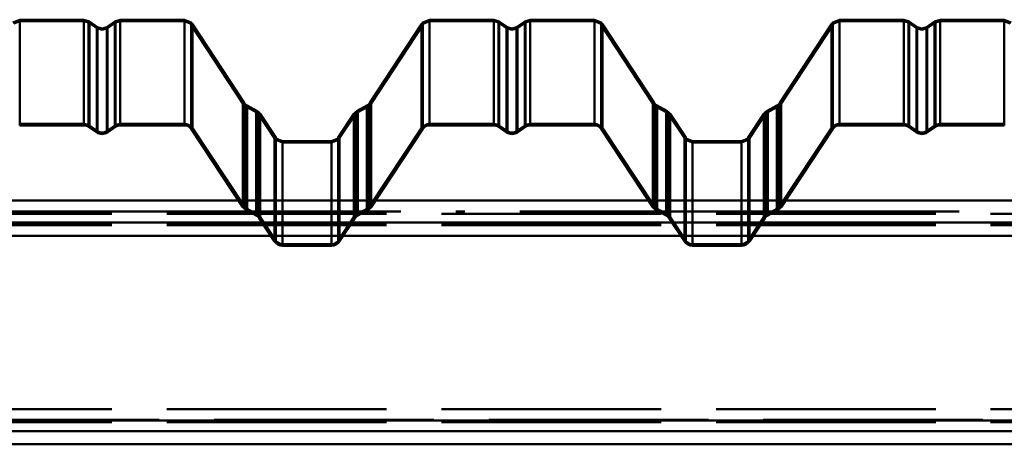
# Paper-space layout 'Layout1' of a CAD drawing. Extents: x -2 to 1033, y -36 to 596.
# Tile 92 of 256: x 192 to 205, y 501 to 507. Entities that reach past the tile are written whole.
import ezdxf

# ---------------------------------------------------------------- set-up
doc = ezdxf.new("R2010")
doc.units = 0
doc.linetypes.add('ACAD_ISO02W100', pattern=[15, 12, -3])
doc.linetypes.add('ACAD_ISO04W100', pattern=[30.5, 24, -3, 0.5, -3])
doc.layers.add('SS_PLECHY', color=7, linetype='CONTINUOUS', lineweight=50, true_color=0xb47846)
doc.layers.add('SS_VAZNICE', color=123, linetype='CONTINUOUS', lineweight=50)

psp = doc.layouts.get("Layout1")

# ---------------------------------------------------------------- linework, layer by layer
at = {"layer": 'SS_PLECHY', "color": 5, "linetype": 'Continuous', "ltscale": 0.25}
for p, q in [((191.67, 507.0036), (191.5781, 506.9653)), ((192.5479, 507.0036), (191.67, 507.0036)), ((191.67, 505.5812), (191.67, 507.0036)), ((192.6219, 506.9804), (192.5479, 507.0036)), ((192.5479, 505.5812), (192.5479, 507.0036)), ((192.7328, 506.9033), (192.6219, 506.9804)), ((192.6219, 505.5582), (192.6219, 506.9804)), ((192.9689, 506.9804), (192.858, 506.9033)), ((193.0429, 507.0036), (192.9689, 506.9804)), ((192.9689, 505.5582), (192.9689, 506.9804)), ((193.9208, 507.0036), (193.0429, 507.0036)), ((193.0429, 505.5812), (193.0429, 507.0036)), ((194.0128, 506.9653), (193.9208, 507.0036)), ((193.9208, 505.5812), (193.9208, 507.0036)), ((194.0293, 506.9449), (194.0128, 506.9653)), ((197.1761, 506.9653), (197.1595, 506.9449)), ((197.268, 507.0036), (197.1761, 506.9653)), ((198.1459, 507.0036), (197.268, 507.0036)), ((197.268, 505.5812), (197.268, 507.0036)), ((198.2199, 506.9804), (198.1459, 507.0036)), ((198.1459, 505.5812), (198.1459, 507.0036)), ((198.3308, 506.9033), (198.2199, 506.9804)), ((198.2199, 505.5582), (198.2199, 506.9804)), ((198.5669, 506.9804), (198.456, 506.9033)), ((198.6409, 507.0036), (198.5669, 506.9804)), ((198.5669, 505.5582), (198.5669, 506.9804)), ((199.5188, 507.0036), (198.6409, 507.0036)), ((198.6409, 505.5812), (198.6409, 507.0036)), ((199.6108, 506.9653), (199.5188, 507.0036)), ((199.5188, 505.5812), (199.5188, 507.0036)), ((199.6273, 506.9449), (199.6108, 506.9653)), ((202.7741, 506.9653), (202.7575, 506.9449)), ((202.866, 507.0036), (202.7741, 506.9653)), ((203.7439, 507.0036), (202.866, 507.0036)), ((202.866, 505.5812), (202.866, 507.0036)), ((203.8179, 506.9804), (203.7439, 507.0036)), ((203.7439, 505.5812), (203.7439, 507.0036)), ((203.9288, 506.9033), (203.8179, 506.9804)), ((203.8179, 505.5582), (203.8179, 506.9804)), ((204.1649, 506.9804), (204.054, 506.9033)), ((204.2389, 507.0036), (204.1649, 506.9804)), ((204.1649, 505.5582), (204.1649, 506.9804)), ((205.1168, 507.0036), (204.2389, 507.0036)), ((204.2389, 505.5812), (204.2389, 507.0036)), ((205.2088, 506.9653), (205.1168, 507.0036)), ((205.1168, 505.5812), (205.1168, 507.0036)), ((192.7954, 506.8836), (192.7328, 506.9033)), ((192.7328, 505.4818), (192.7328, 506.9033)), ((192.858, 506.9033), (192.7954, 506.8836)), ((192.858, 505.4818), (192.858, 506.9033)), ((194.7361, 505.8694), (194.0293, 506.9449)), ((194.0293, 505.5231), (194.0293, 506.9449)), ((197.1595, 506.9449), (196.4527, 505.8694)), ((197.1595, 505.5231), (197.1595, 506.9449)), ((198.3934, 506.8836), (198.3308, 506.9033)), ((198.3308, 505.4818), (198.3308, 506.9033)), ((198.456, 506.9033), (198.3934, 506.8836)), ((198.456, 505.4818), (198.456, 506.9033)), ((200.3341, 505.8694), (199.6273, 506.9449)), ((199.6273, 505.5231), (199.6273, 506.9449)), ((202.7575, 506.9449), (202.0507, 505.8694)), ((202.7575, 505.5231), (202.7575, 506.9449)), ((203.9914, 506.8836), (203.9288, 506.9033)), ((203.9288, 505.4818), (203.9288, 506.9033)), ((204.054, 506.9033), (203.9914, 506.8836)), ((204.054, 505.4818), (204.054, 506.9033)), ((194.7501, 505.8521), (194.7361, 505.8694)), ((194.7361, 504.457), (194.7361, 505.8694)), ((194.7758, 505.8329), (194.7501, 505.8521)), ((194.9085, 505.7613), (194.7758, 505.8329)), ((194.7758, 504.4208), (194.7758, 505.8329)), ((194.9389, 505.7386), (194.9085, 505.7613)), ((194.9085, 504.3498), (194.9085, 505.7613)), ((194.9554, 505.7182), (194.9389, 505.7386)), ((196.25, 505.7386), (196.2334, 505.7182)), ((196.2803, 505.7613), (196.25, 505.7386)), ((196.413, 505.8329), (196.2803, 505.7613)), ((196.2803, 504.3498), (196.2803, 505.7613)), ((196.4387, 505.8521), (196.413, 505.8329)), ((196.413, 504.4208), (196.413, 505.8329)), ((196.4527, 505.8694), (196.4387, 505.8521)), ((196.4527, 504.457), (196.4527, 505.8694)), ((200.3481, 505.8521), (200.3341, 505.8694)), ((200.3341, 504.457), (200.3341, 505.8694)), ((200.3738, 505.8329), (200.3481, 505.8521)), ((200.5065, 505.7613), (200.3738, 505.8329)), ((200.3738, 504.4208), (200.3738, 505.8329)), ((200.5369, 505.7386), (200.5065, 505.7613)), ((200.5065, 504.3498), (200.5065, 505.7613)), ((200.5534, 505.7182), (200.5369, 505.7386)), ((201.848, 505.7386), (201.8314, 505.7182)), ((201.8783, 505.7613), (201.848, 505.7386)), ((202.011, 505.8329), (201.8783, 505.7613)), ((201.8783, 504.3498), (201.8783, 505.7613)), ((202.0367, 505.8521), (202.011, 505.8329)), ((202.011, 504.4208), (202.011, 505.8329)), ((202.0507, 505.8694), (202.0367, 505.8521)), ((202.0507, 504.457), (202.0507, 505.8694)), ((195.1672, 505.3959), (194.9554, 505.7182)), ((194.9554, 504.3071), (194.9554, 505.7182)), ((196.2334, 505.7182), (196.0216, 505.3959)), ((196.2334, 504.3071), (196.2334, 505.7182)), ((200.7652, 505.3959), (200.5534, 505.7182)), ((200.5534, 504.3071), (200.5534, 505.7182)), ((201.8314, 505.7182), (201.6196, 505.3959)), ((201.8314, 504.3071), (201.8314, 505.7182)), ((191.67, 505.5812), (192.5479, 505.5812)), ((191.67, 505.5613), (192.5479, 505.5613)), ((192.6106, 505.5418), (192.7214, 505.4654)), ((192.6219, 505.5582), (192.7328, 505.4818)), ((192.858, 505.4818), (192.9689, 505.5582)), ((192.8694, 505.4654), (192.9803, 505.5418)), ((193.0429, 505.5812), (193.9208, 505.5812)), ((193.0429, 505.5613), (193.9208, 505.5613)), ((194.0126, 505.5121), (194.7194, 504.446)), ((194.0293, 505.5231), (194.7361, 504.457)), ((196.4527, 504.457), (197.1595, 505.5231)), ((196.4694, 504.446), (197.1762, 505.5121)), ((197.268, 505.5812), (198.1459, 505.5812)), ((197.268, 505.5613), (198.1459, 505.5613)), ((198.2086, 505.5418), (198.3194, 505.4654)), ((198.2199, 505.5582), (198.3308, 505.4818)), ((198.456, 505.4818), (198.5669, 505.5582)), ((198.4674, 505.4654), (198.5783, 505.5418)), ((198.6409, 505.5812), (199.5188, 505.5812)), ((198.6409, 505.5613), (199.5188, 505.5613)), ((199.6106, 505.5121), (200.3174, 504.446)), ((199.6273, 505.5231), (200.3341, 504.457)), ((202.0507, 504.457), (202.7575, 505.5231)), ((202.0674, 504.446), (202.7742, 505.5121)), ((202.866, 505.5812), (203.7439, 505.5812)), ((202.866, 505.5613), (203.7439, 505.5613)), ((203.8066, 505.5418), (203.9174, 505.4654)), ((203.8179, 505.5582), (203.9288, 505.4818)), ((204.054, 505.4818), (204.1649, 505.5582)), ((204.0654, 505.4654), (204.1763, 505.5418)), ((204.2389, 505.5812), (205.1168, 505.5812)), ((204.2389, 505.5613), (205.1168, 505.5613)), ((195.1812, 505.3787), (195.1672, 505.3959)), ((195.1672, 503.9877), (195.1672, 505.3959)), ((195.259, 505.3463), (195.1812, 505.3787)), ((195.9298, 505.3463), (195.259, 505.3463)), ((195.259, 503.9385), (195.259, 505.3463)), ((196.0076, 505.3787), (195.9298, 505.3463)), ((195.9298, 503.9385), (195.9298, 505.3463)), ((196.0216, 505.3959), (196.0076, 505.3787)), ((196.0216, 503.9877), (196.0216, 505.3959)), ((200.7792, 505.3787), (200.7652, 505.3959)), ((200.7652, 503.9877), (200.7652, 505.3959)), ((200.857, 505.3463), (200.7792, 505.3787)), ((201.5278, 505.3463), (200.857, 505.3463)), ((200.857, 503.9385), (200.857, 505.3463)), ((201.6056, 505.3787), (201.5278, 505.3463)), ((201.5278, 503.9385), (201.5278, 505.3463)), ((201.6196, 505.3959), (201.6056, 505.3787)), ((201.6196, 503.9877), (201.6196, 505.3959)), ((194.7663, 504.4033), (194.899, 504.3323)), ((194.7758, 504.4208), (194.9085, 504.3498)), ((196.2803, 504.3498), (196.413, 504.4208)), ((196.2898, 504.3323), (196.4225, 504.4033)), ((200.3643, 504.4033), (200.497, 504.3323)), ((200.3738, 504.4208), (200.5065, 504.3498)), ((201.8783, 504.3498), (202.011, 504.4208)), ((201.8878, 504.3323), (202.0205, 504.4033)), ((194.9387, 504.2961), (195.1505, 503.9767)), ((194.9554, 504.3071), (195.1672, 503.9877)), ((196.0216, 503.9877), (196.2334, 504.3071)), ((196.0383, 503.9767), (196.2501, 504.2961)), ((200.5367, 504.2961), (200.7485, 503.9767)), ((200.5534, 504.3071), (200.7652, 503.9877)), ((201.6196, 503.9877), (201.8314, 504.3071)), ((201.6363, 503.9767), (201.8481, 504.2961)), ((195.259, 503.9385), (195.9298, 503.9385)), ((195.259, 503.9186), (195.9298, 503.9186)), ((200.857, 503.9385), (201.5278, 503.9385)), ((200.857, 503.9186), (201.5278, 503.9186))]:
    psp.add_line(p, q, dxfattribs=at)
at = {"layer": 'SS_PLECHY', "color": 5, "linetype": 'ACAD_ISO02W100', "ltscale": 0.25}
for p, q in [((191.67, 506.9835), (191.5922, 506.9511)), ((192.5479, 506.9835), (191.67, 506.9835)), ((192.6106, 506.9638), (192.5479, 506.9835)), ((192.7214, 506.8867), (192.6106, 506.9638)), ((192.6106, 506.9638), (192.6106, 505.5418)), ((192.9803, 506.9638), (192.8694, 506.8867)), ((193.0429, 506.9835), (192.9803, 506.9638)), ((192.9803, 506.9638), (192.9803, 505.5418)), ((193.9208, 506.9835), (193.0429, 506.9835)), ((193.9986, 506.9511), (193.9208, 506.9835)), ((194.0126, 506.9339), (193.9986, 506.9511)), ((197.1902, 506.9511), (197.1762, 506.9339)), ((197.268, 506.9835), (197.1902, 506.9511)), ((198.1459, 506.9835), (197.268, 506.9835)), ((198.2086, 506.9638), (198.1459, 506.9835)), ((198.3194, 506.8867), (198.2086, 506.9638)), ((198.2086, 506.9638), (198.2086, 505.5418)), ((198.5783, 506.9638), (198.4674, 506.8867)), ((198.6409, 506.9835), (198.5783, 506.9638)), ((198.5783, 506.9638), (198.5783, 505.5418)), ((199.5188, 506.9835), (198.6409, 506.9835)), ((199.5966, 506.9511), (199.5188, 506.9835)), ((199.6106, 506.9339), (199.5966, 506.9511)), ((202.7882, 506.9511), (202.7742, 506.9339)), ((202.866, 506.9835), (202.7882, 506.9511)), ((203.7439, 506.9835), (202.866, 506.9835)), ((203.8066, 506.9638), (203.7439, 506.9835)), ((203.9174, 506.8867), (203.8066, 506.9638)), ((203.8066, 506.9638), (203.8066, 505.5418)), ((204.1763, 506.9638), (204.0654, 506.8867)), ((204.2389, 506.9835), (204.1763, 506.9638)), ((204.1763, 506.9638), (204.1763, 505.5418)), ((205.1168, 506.9835), (204.2389, 506.9835)), ((205.1946, 506.9511), (205.1168, 506.9835)), ((192.7954, 506.8635), (192.7214, 506.8867)), ((192.7214, 506.8867), (192.7214, 505.4654)), ((192.8694, 506.8867), (192.7954, 506.8635)), ((192.8694, 506.8867), (192.8694, 505.4654)), ((194.7194, 505.8583), (194.0126, 506.9339)), ((194.0126, 506.9339), (194.0126, 505.5121)), ((197.1762, 506.9339), (196.4694, 505.8583)), ((197.1762, 506.9339), (197.1762, 505.5121)), ((198.3934, 506.8635), (198.3194, 506.8867)), ((198.3194, 506.8867), (198.3194, 505.4654)), ((198.4674, 506.8867), (198.3934, 506.8635)), ((198.4674, 506.8867), (198.4674, 505.4654)), ((200.3174, 505.8583), (199.6106, 506.9339)), ((199.6106, 506.9339), (199.6106, 505.5121)), ((202.7742, 506.9339), (202.0674, 505.8583)), ((202.7742, 506.9339), (202.7742, 505.5121)), ((203.9914, 506.8635), (203.9174, 506.8867)), ((203.9174, 506.8867), (203.9174, 505.4654)), ((204.0654, 506.8867), (203.9914, 506.8635)), ((204.0654, 506.8867), (204.0654, 505.4654)), ((194.736, 505.8379), (194.7194, 505.8583)), ((194.7194, 505.8583), (194.7194, 504.446)), ((194.7663, 505.8152), (194.736, 505.8379)), ((194.899, 505.7436), (194.7663, 505.8152)), ((194.7663, 505.8152), (194.7663, 504.4033)), ((194.9247, 505.7244), (194.899, 505.7436)), ((194.899, 505.7436), (194.899, 504.3323)), ((196.2898, 505.7436), (196.2641, 505.7244)), ((196.4225, 505.8152), (196.2898, 505.7436)), ((196.2898, 505.7436), (196.2898, 504.3323)), ((196.4529, 505.8379), (196.4225, 505.8152)), ((196.4225, 505.8152), (196.4225, 504.4033)), ((196.4694, 505.8583), (196.4529, 505.8379)), ((196.4694, 505.8583), (196.4694, 504.446)), ((200.334, 505.8379), (200.3174, 505.8583)), ((200.3174, 505.8583), (200.3174, 504.446)), ((200.3643, 505.8152), (200.334, 505.8379)), ((200.497, 505.7436), (200.3643, 505.8152)), ((200.3643, 505.8152), (200.3643, 504.4033)), ((200.5227, 505.7244), (200.497, 505.7436)), ((200.497, 505.7436), (200.497, 504.3323)), ((201.8878, 505.7436), (201.8621, 505.7244)), ((202.0205, 505.8152), (201.8878, 505.7436)), ((201.8878, 505.7436), (201.8878, 504.3323)), ((202.0509, 505.8379), (202.0205, 505.8152)), ((202.0205, 505.8152), (202.0205, 504.4033)), ((202.0674, 505.8583), (202.0509, 505.8379)), ((202.0674, 505.8583), (202.0674, 504.446)), ((194.9387, 505.7071), (194.9247, 505.7244)), ((195.1505, 505.3849), (194.9387, 505.7071)), ((194.9387, 505.7071), (194.9387, 504.2961)), ((196.2501, 505.7071), (196.0383, 505.3849)), ((196.2641, 505.7244), (196.2501, 505.7071)), ((196.2501, 505.7071), (196.2501, 504.2961)), ((200.5367, 505.7071), (200.5227, 505.7244)), ((200.7485, 505.3849), (200.5367, 505.7071)), ((200.5367, 505.7071), (200.5367, 504.2961)), ((201.8481, 505.7071), (201.6363, 505.3849)), ((201.8621, 505.7244), (201.8481, 505.7071)), ((201.8481, 505.7071), (201.8481, 504.2961)), ((191.67, 505.5613), (191.67, 505.5812)), ((192.5479, 505.5613), (192.5479, 505.5812)), ((193.0429, 505.5613), (193.0429, 505.5812)), ((193.9208, 505.5613), (193.9208, 505.5812)), ((197.268, 505.5613), (197.268, 505.5812)), ((198.1459, 505.5613), (198.1459, 505.5812)), ((198.6409, 505.5613), (198.6409, 505.5812)), ((199.5188, 505.5613), (199.5188, 505.5812)), ((202.866, 505.5613), (202.866, 505.5812)), ((203.7439, 505.5613), (203.7439, 505.5812)), ((204.2389, 505.5613), (204.2389, 505.5812)), ((205.1168, 505.5613), (205.1168, 505.5812)), ((195.1671, 505.3645), (195.1505, 505.3849)), ((195.1505, 505.3849), (195.1505, 503.9767)), ((195.259, 505.3262), (195.1671, 505.3645)), ((196.0218, 505.3645), (195.9298, 505.3262)), ((196.0383, 505.3849), (196.0218, 505.3645)), ((196.0383, 505.3849), (196.0383, 503.9767)), ((200.7651, 505.3645), (200.7485, 505.3849)), ((200.7485, 505.3849), (200.7485, 503.9767)), ((200.857, 505.3262), (200.7651, 505.3645)), ((201.6198, 505.3645), (201.5278, 505.3262)), ((201.6363, 505.3849), (201.6198, 505.3645)), ((201.6363, 505.3849), (201.6363, 503.9767)), ((195.9298, 505.3262), (195.259, 505.3262)), ((201.5278, 505.3262), (200.857, 505.3262)), ((195.259, 503.9186), (195.259, 503.9385)), ((195.9298, 503.9186), (195.9298, 503.9385)), ((200.857, 503.9186), (200.857, 503.9385)), ((201.5278, 503.9186), (201.5278, 503.9385))]:
    psp.add_line(p, q, dxfattribs=at)
at = {"layer": 'SS_PLECHY', "color": 5, "linetype": 'Continuous', "ltscale": 0.25, "extrusion": (-8.02579e-13, 0.093704, -0.9956)}
psp.add_arc((-192.5479, 503.2279, 47.3626), 0.13, 90, 124.70088, dxfattribs=at)
at = {"layer": 'SS_PLECHY', "color": 5, "linetype": 'Continuous', "ltscale": 0.25, "extrusion": (-1.9155e-13, 0.093704, -0.9956)}
psp.add_arc((-192.5479, 503.2279, 47.3626), 0.11, 90, 124.70088, dxfattribs=at)
at = {"layer": 'SS_PLECHY', "color": 5, "linetype": 'Continuous', "ltscale": 0.25, "extrusion": (-7.49617e-13, -0.093704, 0.9956)}
psp.add_arc((192.7954, 503.3474, -47.3739), 0.11, 235.29912, 304.70088, dxfattribs=at)
at = {"layer": 'SS_PLECHY', "color": 5, "linetype": 'Continuous', "ltscale": 0.25, "extrusion": (8.46116e-13, 0.093704, -0.9956)}
psp.add_arc((-193.0429, 503.2279, 47.3626), 0.13, 55.29912, 90, dxfattribs=at)
at = {"layer": 'SS_PLECHY', "color": 5, "linetype": 'Continuous', "ltscale": 0.25, "extrusion": (2.48437e-13, 0.093704, -0.9956)}
psp.add_arc((-193.0429, 503.2279, 47.3626), 0.11, 55.29912, 90, dxfattribs=at)
at = {"layer": 'SS_PLECHY', "color": 5, "linetype": 'Continuous', "ltscale": 0.25, "extrusion": (-5.25485e-13, 0.093704, -0.9956)}
psp.add_arc((-193.9208, 503.2279, 47.3626), 0.13, 90, 146.57519, dxfattribs=at)
at = {"layer": 'SS_PLECHY', "color": 5, "linetype": 'Continuous', "ltscale": 0.25, "extrusion": (-5.66437e-13, 0.093704, -0.9956)}
psp.add_arc((-193.9208, 503.2279, 47.3626), 0.11, 90, 146.57519, dxfattribs=at)
at = {"layer": 'SS_PLECHY', "color": 5, "linetype": 'Continuous', "ltscale": 0.25, "extrusion": (1.80705e-12, 0.093704, -0.9956)}
psp.add_arc((-197.268, 503.2279, 47.3626), 0.13, 33.42481, 90, dxfattribs=at)
at = {"layer": 'SS_PLECHY', "color": 5, "linetype": 'Continuous', "ltscale": 0.25, "extrusion": (1.54361e-12, 0.093704, -0.9956)}
psp.add_arc((-197.268, 503.2279, 47.3626), 0.11, 33.42481, 90, dxfattribs=at)
at = {"layer": 'SS_PLECHY', "color": 5, "linetype": 'Continuous', "ltscale": 0.25, "extrusion": (-1.0678e-12, 0.093704, -0.9956)}
psp.add_arc((-198.1459, 503.2279, 47.3626), 0.13, 90, 124.70088, dxfattribs=at)
at = {"layer": 'SS_PLECHY', "color": 5, "linetype": 'Continuous', "ltscale": 0.25, "extrusion": (-5.00175e-13, 0.093704, -0.9956)}
psp.add_arc((-198.1459, 503.2279, 47.3626), 0.11, 90, 124.70088, dxfattribs=at)
at = {"layer": 'SS_PLECHY', "color": 5, "linetype": 'Continuous', "ltscale": 0.25, "extrusion": (-1.25663e-12, -0.093704, 0.9956)}
psp.add_arc((198.3934, 503.3474, -47.3739), 0.11, 235.29912, 304.70088, dxfattribs=at)
at = {"layer": 'SS_PLECHY', "color": 5, "linetype": 'Continuous', "ltscale": 0.25, "extrusion": (7.14694e-13, 0.093704, -0.9956)}
psp.add_arc((-198.6409, 503.2279, 47.3626), 0.13, 55.29912, 90, dxfattribs=at)
at = {"layer": 'SS_PLECHY', "color": 5, "linetype": 'Continuous', "ltscale": 0.25, "extrusion": (9.8529e-13, 0.093704, -0.9956)}
psp.add_arc((-198.6409, 503.2279, 47.3626), 0.11, 55.29912, 90, dxfattribs=at)
at = {"layer": 'SS_PLECHY', "color": 5, "linetype": 'Continuous', "ltscale": 0.25, "extrusion": (-8.77141e-13, 0.093704, -0.9956)}
psp.add_arc((-199.5188, 503.2279, 47.3626), 0.13, 90, 146.57519, dxfattribs=at)
at = {"layer": 'SS_PLECHY', "color": 5, "linetype": 'Continuous', "ltscale": 0.25, "extrusion": (-9.82011e-13, 0.093704, -0.9956)}
psp.add_arc((-199.5188, 503.2279, 47.3626), 0.11, 90, 146.57519, dxfattribs=at)
at = {"layer": 'SS_PLECHY', "color": 5, "linetype": 'Continuous', "ltscale": 0.25, "extrusion": (2.46819e-12, 0.093704, -0.9956)}
psp.add_arc((-202.866, 503.2279, 47.3626), 0.13, 33.42481, 90, dxfattribs=at)
at = {"layer": 'SS_PLECHY', "color": 5, "linetype": 'Continuous', "ltscale": 0.25, "extrusion": (2.3129e-12, 0.093704, -0.9956)}
psp.add_arc((-202.866, 503.2279, 47.3626), 0.11, 33.42481, 90, dxfattribs=at)
at = {"layer": 'SS_PLECHY', "color": 5, "linetype": 'Continuous', "ltscale": 0.25, "extrusion": (-1.32897e-12, 0.093704, -0.9956)}
psp.add_arc((-203.7439, 503.2279, 47.3626), 0.13, 90, 124.70088, dxfattribs=at)
at = {"layer": 'SS_PLECHY', "color": 5, "linetype": 'Continuous', "ltscale": 0.25, "extrusion": (-8.13622e-13, 0.093704, -0.9956)}
psp.add_arc((-203.7439, 503.2279, 47.3626), 0.11, 90, 124.70088, dxfattribs=at)
at = {"layer": 'SS_PLECHY', "color": 5, "linetype": 'Continuous', "ltscale": 0.25, "extrusion": (-1.56646e-12, -0.093704, 0.9956)}
psp.add_arc((203.9914, 503.3474, -47.3739), 0.11, 235.29912, 304.70088, dxfattribs=at)
at = {"layer": 'SS_PLECHY', "color": 5, "linetype": 'Continuous', "ltscale": 0.25, "extrusion": (1.24633e-12, 0.093704, -0.9956)}
psp.add_arc((-204.2389, 503.2279, 47.3626), 0.13, 55.29912, 90, dxfattribs=at)
at = {"layer": 'SS_PLECHY', "color": 5, "linetype": 'Continuous', "ltscale": 0.25, "extrusion": (1.24523e-12, 0.093704, -0.9956)}
psp.add_arc((-204.2389, 503.2279, 47.3626), 0.11, 55.29912, 90, dxfattribs=at)
at = {"layer": 'SS_PLECHY', "color": 5, "linetype": 'Continuous', "ltscale": 0.25, "extrusion": (-6.90692e-13, -0.093704, 0.9956)}
psp.add_arc((192.7954, 503.3474, -47.3739), 0.13, 235.29912, 304.70088, dxfattribs=at)
at = {"layer": 'SS_PLECHY', "color": 5, "linetype": 'Continuous', "ltscale": 0.25, "extrusion": (-5.03955e-13, -0.093704, 0.9956)}
psp.add_arc((198.3934, 503.3474, -47.3739), 0.13, 235.29912, 304.70088, dxfattribs=at)
at = {"layer": 'SS_PLECHY', "color": 5, "linetype": 'Continuous', "ltscale": 0.25, "extrusion": (-1.29463e-12, -0.093704, 0.9956)}
psp.add_arc((203.9914, 503.3474, -47.3739), 0.13, 235.29912, 304.70088, dxfattribs=at)
at = {"layer": 'SS_PLECHY', "color": 5, "linetype": 'Continuous', "ltscale": 0.25, "extrusion": (1.51829e-12, -0.093704, 0.9956)}
psp.add_arc((194.8279, 502.2975, -47.2751), 0.13, 213.42481, 241.736, dxfattribs=at)
at = {"layer": 'SS_PLECHY', "color": 5, "linetype": 'Continuous', "ltscale": 0.25, "extrusion": (1.66324e-12, -0.093704, 0.9956)}
psp.add_arc((194.8279, 502.2975, -47.2751), 0.11, 213.42481, 241.736, dxfattribs=at)
at = {"layer": 'SS_PLECHY', "color": 5, "linetype": 'Continuous', "ltscale": 0.25, "extrusion": (-1.17741e-12, -0.093704, 0.9956)}
psp.add_arc((196.3609, 502.2975, -47.2751), 0.11, 298.264, 326.57519, dxfattribs=at)
at = {"layer": 'SS_PLECHY', "color": 5, "linetype": 'Continuous', "ltscale": 0.25, "extrusion": (-1.30897e-12, -0.093704, 0.9956)}
psp.add_arc((196.3609, 502.2975, -47.2751), 0.13, 298.264, 326.57519, dxfattribs=at)
at = {"layer": 'SS_PLECHY', "color": 5, "linetype": 'Continuous', "ltscale": 0.25, "extrusion": (8.57129e-13, -0.093704, 0.9956)}
psp.add_arc((200.4259, 502.2975, -47.2751), 0.13, 213.42481, 241.736, dxfattribs=at)
at = {"layer": 'SS_PLECHY', "color": 5, "linetype": 'Continuous', "ltscale": 0.25, "extrusion": (9.36463e-13, -0.093704, 0.9956)}
psp.add_arc((200.4259, 502.2975, -47.2751), 0.11, 213.42481, 241.736, dxfattribs=at)
at = {"layer": 'SS_PLECHY', "color": 5, "linetype": 'Continuous', "ltscale": 0.25, "extrusion": (-4.73028e-13, -0.093704, 0.9956)}
psp.add_arc((201.9589, 502.2975, -47.2751), 0.11, 298.264, 326.57519, dxfattribs=at)
at = {"layer": 'SS_PLECHY', "color": 5, "linetype": 'Continuous', "ltscale": 0.25, "extrusion": (-7.12943e-13, -0.093704, 0.9956)}
psp.add_arc((201.9589, 502.2975, -47.2751), 0.13, 298.264, 326.57519, dxfattribs=at)
at = {"layer": 'SS_PLECHY', "color": 5, "linetype": 'Continuous', "ltscale": 0.25, "extrusion": (1.72071e-12, 0.093704, -0.9956)}
psp.add_arc((-194.8469, 502.0173, 47.2487), 0.11, 118.264, 146.57519, dxfattribs=at)
at = {"layer": 'SS_PLECHY', "color": 5, "linetype": 'Continuous', "ltscale": 0.25, "extrusion": (1.95158e-12, 0.093704, -0.9956)}
psp.add_arc((-194.8469, 502.0173, 47.2487), 0.13, 118.264, 146.57519, dxfattribs=at)
at = {"layer": 'SS_PLECHY', "color": 5, "linetype": 'Continuous', "ltscale": 0.25, "extrusion": (-1.61234e-12, 0.093704, -0.9956)}
psp.add_arc((-196.3419, 502.0173, 47.2487), 0.13, 33.42481, 61.736, dxfattribs=at)
at = {"layer": 'SS_PLECHY', "color": 5, "linetype": 'Continuous', "ltscale": 0.25, "extrusion": (-2.23147e-12, 0.093704, -0.9956)}
psp.add_arc((-196.3419, 502.0173, 47.2487), 0.11, 33.42481, 61.736, dxfattribs=at)
at = {"layer": 'SS_PLECHY', "color": 5, "linetype": 'Continuous', "ltscale": 0.25, "extrusion": (1.11565e-12, 0.093704, -0.9956)}
psp.add_arc((-200.4449, 502.0173, 47.2487), 0.11, 118.264, 146.57519, dxfattribs=at)
at = {"layer": 'SS_PLECHY', "color": 5, "linetype": 'Continuous', "ltscale": 0.25, "extrusion": (1.39946e-12, 0.093704, -0.9956)}
psp.add_arc((-200.4449, 502.0173, 47.2487), 0.13, 118.264, 146.57519, dxfattribs=at)
at = {"layer": 'SS_PLECHY', "color": 5, "linetype": 'Continuous', "ltscale": 0.25, "extrusion": (-1.03337e-12, 0.093704, -0.9956)}
psp.add_arc((-201.9399, 502.0173, 47.2487), 0.13, 33.42481, 61.736, dxfattribs=at)
at = {"layer": 'SS_PLECHY', "color": 5, "linetype": 'Continuous', "ltscale": 0.25, "extrusion": (-1.45011e-12, 0.093704, -0.9956)}
psp.add_arc((-201.9399, 502.0173, 47.2487), 0.11, 33.42481, 61.736, dxfattribs=at)
at = {"layer": 'SS_PLECHY', "color": 5, "linetype": 'Continuous', "ltscale": 0.25, "extrusion": (3.33233e-12, -0.093704, 0.9956)}
psp.add_arc((195.259, 501.8303, -47.2311), 0.11, 213.42481, 270, dxfattribs=at)
at = {"layer": 'SS_PLECHY', "color": 5, "linetype": 'Continuous', "ltscale": 0.25, "extrusion": (-1.57131e-12, -0.093704, 0.9956)}
psp.add_arc((195.9298, 501.8303, -47.2311), 0.11, 270, 326.57519, dxfattribs=at)
at = {"layer": 'SS_PLECHY', "color": 5, "linetype": 'Continuous', "ltscale": 0.25, "extrusion": (2.56305e-12, -0.093704, 0.9956)}
psp.add_arc((200.857, 501.8303, -47.2311), 0.11, 213.42481, 270, dxfattribs=at)
at = {"layer": 'SS_PLECHY', "color": 5, "linetype": 'Continuous', "ltscale": 0.25, "extrusion": (-1.16214e-12, -0.093704, 0.9956)}
psp.add_arc((201.5278, 501.8303, -47.2311), 0.11, 270, 326.57519, dxfattribs=at)
at = {"layer": 'SS_PLECHY', "color": 5, "linetype": 'Continuous', "ltscale": 0.25, "extrusion": (2.89192e-12, -0.093704, 0.9956)}
psp.add_arc((195.259, 501.8303, -47.2311), 0.13, 213.42481, 270, dxfattribs=at)
at = {"layer": 'SS_PLECHY', "color": 5, "linetype": 'Continuous', "ltscale": 0.25, "extrusion": (-1.63047e-12, -0.093704, 0.9956)}
psp.add_arc((195.9298, 501.8303, -47.2311), 0.13, 270, 326.57519, dxfattribs=at)
at = {"layer": 'SS_PLECHY', "color": 5, "linetype": 'Continuous', "ltscale": 0.25, "extrusion": (2.241e-12, -0.093704, 0.9956)}
psp.add_arc((200.857, 501.8303, -47.2311), 0.13, 213.42481, 270, dxfattribs=at)
at = {"layer": 'SS_PLECHY', "color": 5, "linetype": 'Continuous', "ltscale": 0.25, "extrusion": (-1.28426e-12, -0.093704, 0.9956)}
psp.add_arc((201.5278, 501.8303, -47.2311), 0.13, 270, 326.57519, dxfattribs=at)
at = {"layer": 'SS_VAZNICE', "color": 1, "linetype": 'Continuous', "ltscale": 0.25}
for p, q in [((194.6604, 504.535), (190.9304, 504.535)), ((200.2584, 504.535), (196.5284, 504.535)), ((205.8564, 504.535), (202.1264, 504.535)), ((190.6116, 504.2351), (194.9792, 504.2351)), ((196.2096, 504.2351), (200.5772, 504.2351)), ((201.8076, 504.2351), (206.1752, 504.2351)), ((190.4928, 504.0559), (195.098, 504.0559)), ((196.0908, 504.0559), (200.696, 504.0559)), ((201.6888, 504.0559), (206.294, 504.0559)), ((170.6, 501.532), (280.8, 501.532)), ((170.6, 501.3877), (280.8, 501.3877)), ((170.6, 501.2085), (280.8, 501.2085))]:
    psp.add_line(p, q, dxfattribs=at)
at = {"layer": 'SS_VAZNICE', "color": 3, "linetype": 'ACAD_ISO02W100', "ltscale": 0.25}
for p, q in [((196.5284, 504.535), (194.6604, 504.535)), ((202.1264, 504.535), (200.2584, 504.535)), ((282.93, 504.3558), (168.075, 504.3558)), ((282.93, 504.2115), (168.075, 504.2115)), ((282.93, 504.2002), (168.075, 504.2002)), ((194.9792, 504.2351), (196.2096, 504.2351)), ((200.5772, 504.2351), (201.8076, 504.2351)), ((195.098, 504.0559), (196.0908, 504.0559)), ((200.696, 504.0559), (201.6888, 504.0559)), ((282.93, 501.6875), (168.075, 501.6875)), ((168.075, 501.5432), (282.93, 501.5432)), ((282.93, 501.5083), (168.075, 501.5083))]:
    psp.add_line(p, q, dxfattribs=at)
at = {"layer": 'SS_VAZNICE', "color": 7, "linetype": 'ACAD_ISO04W100', "ltscale": 0.25}
psp.add_line((168, 504.385), (283, 504.385), dxfattribs=at)

doc.saveas('drawing.dxf')
